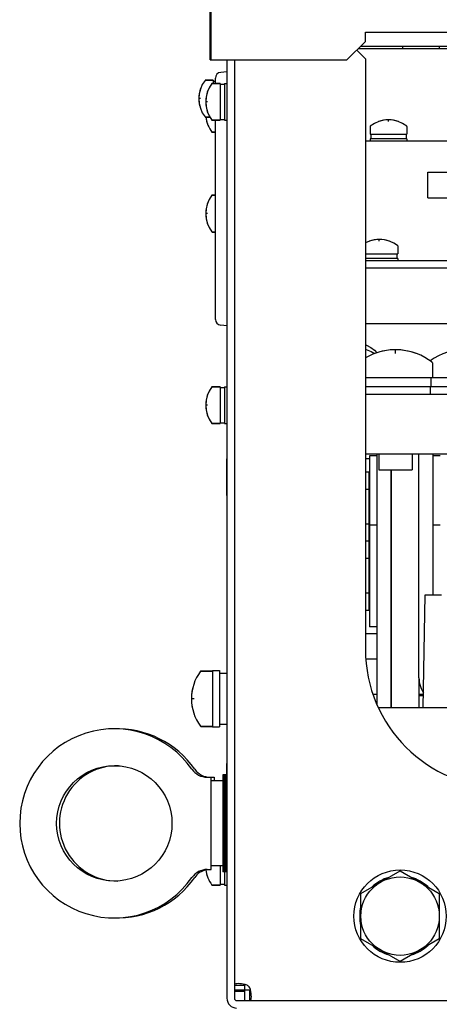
# Model space of a CAD drawing. Extents: x 28 to 410, y 34 to 287.
# Tile 2 of 32: x 56 to 68, y 73 to 99. Entities that reach past the tile are written whole.
import ezdxf

# ---------------------------------------------------------------- set-up
doc = ezdxf.new("R2010")
doc.units = 0
doc.header["$LTSCALE"] = 23.1
for name, color, linetype in [('ALL_AXIS', 7, 'CONTINUOUS'), ('ALL_CURVE', 7, 'CONTINUOUS'), ('ALL_FEATURES', 7, 'CONTINUOUS')]:
    doc.layers.add(name, color=color, linetype=linetype)

msp = doc.modelspace()

# ---------------------------------------------------------------- linework, layer by layer
at = {"layer": 'ALL_AXIS', "color": 7, "linetype": 'CONTINUOUS'}
for p, q in [((61.325, 98.255), (61.325, 99.818)), ((61.338, 99.721), (61.338, 98.255)), ((66.525, 98.63), (66.525, 98.555)), ((67.525, 98.63), (67.525, 98.555)), ((61.191, 97.705), (61.4, 97.705)), ((61.379, 97.618), (61.588, 97.618)), ((61.4, 97.705), (61.4, 97.618)), ((61.4, 97.68), (61.463, 97.68)), ((61.588, 97.618), (61.588, 96.618)), ((61.588, 97.593), (61.713, 97.593)), ((61.713, 97.618), (61.713, 96.618)), ((61.713, 97.618), (61.775, 97.618)), ((61.191, 96.705), (61.313, 96.705)), ((61.379, 96.618), (61.588, 96.618)), ((61.588, 96.643), (61.713, 96.643)), ((61.713, 96.618), (61.775, 96.618)), ((61.379, 96.293), (61.463, 96.293)), ((65.65, 96.452), (65.65, 96.243)), ((66.65, 96.452), (66.65, 96.243)), ((65.65, 96.243), (66.65, 96.243)), ((65.65, 96.118), (65.65, 96.055)), ((66.65, 96.118), (65.65, 96.118)), ((65.675, 96.243), (65.675, 96.118)), ((66.625, 96.243), (66.625, 96.118)), ((66.65, 96.118), (66.65, 96.055)), ((67.213, 94.518), (67.213, 95.218)), ((67.213, 95.218), (67.91, 95.218)), ((61.379, 94.593), (61.463, 94.593)), ((67.213, 94.518), (67.91, 94.518)), ((61.379, 93.593), (61.463, 93.593)), ((66.4, 93.215), (66.4, 93.005)), ((65.525, 93.005), (66.4, 93.005)), ((66.4, 92.88), (65.525, 92.88)), ((66.375, 93.005), (66.375, 92.88)), ((66.4, 92.88), (66.4, 92.818)), ((67.338, 90.055), (67.338, 89.655)), ((65.525, 89.655), (69.213, 89.655)), ((67.3, 89.655), (67.3, 89.405)), ((61.379, 89.405), (61.588, 89.405)), ((61.588, 89.405), (61.588, 88.405)), ((61.588, 89.38), (61.713, 89.38)), ((61.713, 89.405), (61.713, 88.405)), ((61.713, 89.405), (61.775, 89.405)), ((69.175, 89.405), (65.525, 89.405)), ((67.275, 89.405), (67.275, 89.205)), ((61.379, 88.405), (61.588, 88.405)), ((61.588, 88.43), (61.713, 88.43)), ((61.713, 88.405), (61.775, 88.405)), ((61.763, 87.455), (61.763, 86.455)), ((61.775, 87.455), (61.763, 87.455)), ((65.638, 87.53), (65.638, 82.905)), ((65.838, 87.53), (65.638, 87.53)), ((65.889, 87.58), (65.889, 87.155)), ((66.787, 87.58), (66.787, 87.155)), ((67.549, 87.53), (67.349, 87.53)), ((65.619, 87.094), (65.525, 87.094)), ((65.889, 87.155), (66.787, 87.155)), ((65.619, 86.882), (65.638, 86.882)), ((61.775, 86.455), (61.763, 86.455)), ((65.619, 86.624), (65.525, 86.624)), ((66.224, 86.605), (66.213, 86.605)), ((65.619, 85.686), (65.525, 85.686)), ((65.838, 85.655), (65.638, 85.655)), ((66.224, 85.706), (66.213, 85.706)), ((67.549, 85.655), (67.349, 85.655)), ((65.619, 85.428), (65.638, 85.428)), ((65.619, 85.219), (65.525, 85.219)), ((65.619, 85.007), (65.638, 85.007)), ((65.619, 84.749), (65.525, 84.749)), ((66.224, 84.73), (66.213, 84.73)), ((65.619, 83.811), (65.525, 83.811)), ((66.224, 83.831), (66.213, 83.831)), ((65.619, 83.553), (65.638, 83.553)), ((65.619, 83.342), (65.525, 83.342)), ((65.838, 82.714), (65.525, 82.714)), ((65.838, 82.905), (65.638, 82.905)), ((65.838, 82.028), (65.538, 82.028)), ((61.069, 81.705), (61.388, 81.705)), ((61.388, 81.718), (61.388, 80.193)), ((61.388, 81.718), (61.575, 81.718)), ((61.575, 81.718), (61.575, 80.193)), ((61.575, 81.643), (61.775, 81.643)), ((67.094, 81.03), (66.974, 81.03)), ((61.575, 80.268), (61.775, 80.268)), ((61.069, 80.205), (61.388, 80.205)), ((61.388, 80.193), (61.575, 80.193)), ((61.763, 79.205), (61.763, 78.893)), ((61.775, 79.205), (61.763, 79.205)), ((61.239, 78.83), (61.425, 78.83)), ((61.35, 76.33), (61.35, 78.83)), ((61.663, 78.73), (61.35, 78.73)), ((61.425, 78.83), (61.425, 78.73)), ((61.663, 78.893), (61.663, 76.268)), ((61.775, 78.893), (61.663, 78.893)), ((61.7, 78.893), (61.7, 76.268)), ((61.738, 78.893), (61.738, 76.268)), ((61.763, 78.08), (61.763, 77.08)), ((61.775, 78.08), (61.763, 78.08)), ((61.775, 77.08), (61.763, 77.08)), ((61.239, 76.33), (61.35, 76.33)), ((61.663, 76.43), (61.35, 76.43)), ((61.588, 76.43), (61.588, 75.905)), ((61.775, 76.268), (61.663, 76.268)), ((61.713, 76.268), (61.713, 75.905)), ((65.4, 75.681), (66.463, 76.295)), ((66.463, 76.295), (67.525, 75.681)), ((61.379, 75.905), (61.588, 75.905)), ((61.588, 75.93), (61.713, 75.93)), ((61.713, 75.905), (61.775, 75.905)), ((65.4, 74.454), (65.4, 75.681)), ((67.525, 75.681), (67.525, 74.454)), ((66.463, 73.841), (65.4, 74.454)), ((67.525, 74.454), (66.463, 73.841)), ((61.975, 73.068), (62.394, 73.068)), ((62.263, 72.78), (62.263, 73.199))]:
    msp.add_line(p, q, dxfattribs=at)
for points in [[(65.525, 90.539), (65.555, 90.529), (65.668, 90.47), (65.769, 90.394), (65.837, 90.323)], [(65.525, 90.414), (65.543, 90.41), (65.684, 90.354), (65.773, 90.301)]]:
    msp.add_lwpolyline(points, dxfattribs=at)
for centre, radius in [((58.725, 77.58), 1.562), ((66.463, 75.068), 1.25), ((66.463, 75.068), 1.062)]:
    msp.add_circle(centre, radius, dxfattribs=at)
for centre, radius, start, end in [((66.15, 95.818), 0.812, 52.4557, 127.5443), ((65.9, 92.58), 0.812, 52.4557, 117.5417), ((66.338, 88.78), 1.625, 52.2365, 120.007), ((68.213, 88.78), 1.625, 52.2365, 125.31), ((58.8, 77.58), 1.562, 88.5722, 270.5816), ((66.463, 75.068), 1.094, 106.2709, 133.7291), ((66.463, 75.068), 1.094, 46.2709, 73.7291), ((66.463, 75.068), 1.094, 166.2709, 193.7291), ((66.463, 75.068), 1.094, 226.2709, 253.7291), ((66.463, 75.068), 1.094, 286.2709, 313.7291)]:
    msp.add_arc(centre, radius, start, end, dxfattribs=at)
at = {"layer": 'ALL_AXIS', "color": 3, "linetype": 'CONTINUOUS'}
msp.add_arc((62.186, 72.991), 0.25, 33.8796, 56.1204, dxfattribs=at)
at = {"layer": 'ALL_CURVE', "color": 40, "linetype": 'CONTINUOUS'}
for p, q in [((61.061, 97.205), (61.013, 97.205)), ((61.248, 97.118), (61.2, 97.118)), ((66.15, 96.582), (66.15, 96.63)), ((61.248, 94.093), (61.2, 94.093)), ((65.9, 93.345), (65.9, 93.393)), ((66.338, 90.305), (66.338, 90.405)), ((61.248, 88.905), (61.2, 88.905)), ((60.89, 80.955), (60.813, 80.955))]:
    msp.add_line(p, q, dxfattribs=at)
for centre, radius, start, end in [((61.825, 97.205), 0.812, 160.2168, 199.7832), ((62.013, 97.118), 0.812, 160.2168, 199.7832), ((62.013, 96.793), 0.812, 186.1825, 199.7832), ((66.15, 95.818), 0.812, 70.2168, 109.7832), ((62.013, 94.093), 0.812, 160.2168, 199.7832), ((65.9, 92.58), 0.812, 70.2168, 109.7832), ((66.338, 88.78), 1.625, 69.7478, 110.2522), ((62.013, 88.905), 0.812, 160.2168, 199.7832), ((62.063, 80.955), 1.25, 159.8182, 200.1818), ((62.013, 76.405), 0.812, 185.5908, 199.7832)]:
    msp.add_arc(centre, radius, start, end, dxfattribs=at)
at = {"layer": 'ALL_FEATURES', "color": 7, "linetype": 'CONTINUOUS'}
for p, q in [((65.525, 98.755), (65.525, 99.005)), ((65.525, 99.005), (120.525, 99.005)), ((65.025, 98.255), (65.525, 98.755)), ((65.4, 98.63), (97.2, 98.63)), ((61.325, 98.255), (65.025, 98.255)), ((61.775, 98.255), (61.775, 72.843)), ((61.775, 97.93), (61.605, 97.915)), ((61.4, 97.705), (61.191, 97.705)), ((61.588, 97.618), (61.379, 97.618)), ((61.463, 97.618), (61.463, 97.76)), ((61.313, 96.705), (61.191, 96.705)), ((61.588, 96.618), (61.379, 96.618)), ((61.463, 91.226), (61.463, 96.618)), ((61.463, 96.293), (61.379, 96.293)), ((61.463, 94.593), (61.379, 94.593)), ((61.463, 93.593), (61.379, 93.593)), ((71.463, 92.618), (65.525, 92.618)), ((61.775, 91.055), (61.605, 91.07)), ((61.588, 89.405), (61.379, 89.405)), ((61.588, 88.405), (61.379, 88.405)), ((65.638, 87.455), (65.525, 87.455)), ((65.838, 87.58), (65.838, 80.804)), ((66.974, 81.525), (66.974, 87.58)), ((65.619, 87.094), (65.619, 83.342)), ((66.224, 87.155), (66.224, 80.705)), ((65.638, 86.882), (65.619, 86.882)), ((65.638, 85.428), (65.619, 85.428)), ((65.638, 85.007), (65.619, 85.007)), ((67.088, 80.705), (67.141, 83.768)), ((67.141, 83.768), (67.585, 83.768)), ((65.638, 83.553), (65.619, 83.553)), ((61.388, 81.705), (61.069, 81.705)), ((65.731, 81.08), (65.838, 81.08)), ((66.974, 81.08), (67.094, 81.08)), ((65.821, 80.843), (65.838, 80.843)), ((61.388, 80.205), (61.069, 80.205)), ((61.588, 75.905), (61.379, 75.905)), ((61.975, 73.199), (62.263, 73.199)), ((62.394, 72.78), (62.394, 73.068))]:
    msp.add_line(p, q, dxfattribs=at)
at = {"layer": 'ALL_FEATURES', "color": 3, "linetype": 'CONTINUOUS'}
for p, q in [((65.525, 98.28), (65.288, 98.518)), ((97.2, 98.555), (65.325, 98.555)), ((61.975, 98.255), (61.975, 72.843)), ((65.525, 98.28), (65.525, 82.293)), ((69.088, 96.055), (65.525, 96.055)), ((65.525, 92.818), (71.463, 92.818)), ((65.525, 91.118), (70.996, 91.118)), ((65.525, 89.205), (120.525, 89.205)), ((70.034, 87.58), (65.525, 87.58)), ((67.349, 87.58), (67.349, 83.768)), ((66.213, 87.155), (66.213, 80.705)), ((66.974, 81.525), (66.974, 80.705)), ((120.169, 80.705), (65.881, 80.705)), ((61.975, 73.037), (62.263, 73.037)), ((62.038, 72.78), (124.013, 72.78))]:
    msp.add_line(p, q, dxfattribs=at)
for points in [[(62.078, 73.241), (62.042, 73.239), (62.013, 73.235), (61.992, 73.226), (61.979, 73.214), (61.975, 73.199)], [(62.325, 73.199), (62.272, 73.214), (62.218, 73.226), (62.167, 73.235), (62.12, 73.239), (62.078, 73.241)], [(62.436, 72.883), (62.434, 72.925), (62.43, 72.972), (62.421, 73.023), (62.409, 73.077), (62.394, 73.13)], [(62.394, 72.78), (62.409, 72.784), (62.421, 72.797), (62.43, 72.818), (62.434, 72.847), (62.436, 72.883)]]:
    msp.add_lwpolyline(points, dxfattribs=at)
at = {"layer": 'ALL_FEATURES', "color": 7, "linetype": 'CONTINUOUS'}
for points in [[(62.264, 73.216), (62.263, 73.211), (62.263, 73.199)], [(62.394, 73.068), (62.406, 73.068), (62.411, 73.069)]]:
    msp.add_lwpolyline(points, dxfattribs=at)
for centre, radius, start, end in [((61.619, 97.76), 0.156, 95, 180.0004), ((61.825, 97.205), 0.812, 142.4557, 217.5443), ((61.191, 97.693), 0.0125, 90, 142.4557), ((62.013, 97.118), 0.812, 142.4557, 217.5443), ((61.379, 97.605), 0.0125, 90, 142.4557), ((61.191, 96.718), 0.0125, 217.5443, 270), ((62.013, 96.793), 0.812, 186.188, 217.5443), ((61.379, 96.63), 0.0125, 217.5443, 270), ((61.379, 96.305), 0.0125, 217.5443, 270), ((65.663, 96.452), 0.0125, 127.5443, 180), ((66.638, 96.452), 0.0125, 0, 52.4557), ((62.013, 94.093), 0.812, 142.4557, 217.5443), ((61.379, 94.58), 0.0125, 90, 142.4557), ((61.379, 93.605), 0.0125, 217.5443, 270), ((66.388, 93.215), 0.0125, 0, 52.4557), ((61.619, 91.226), 0.156, 180.0006, 265), ((67.325, 90.055), 0.0125, 0, 52.2365), ((62.013, 88.905), 0.812, 142.4557, 217.5443), ((61.379, 89.393), 0.0125, 90, 142.4557), ((61.379, 88.418), 0.0125, 217.5443, 270), ((62.063, 80.955), 1.25, 143.4189, 216.5811), ((61.069, 81.693), 0.0125, 90, 143.4189), ((67.724, 81.525), 0.75, 180, 212.9629), ((58.725, 77.58), 2.562, 34.8499, 325.1501), ((58.8, 77.58), 2.562, 34.8499, 92.1061), ((61.069, 80.218), 0.0125, 216.5811, 270), ((61.239, 79.33), 0.5, 214.8497, 270.0003), ((61.314, 79.33), 0.5, 214.8497, 270.0003), ((61.239, 75.83), 0.5, 89.9999, 145.1502), ((61.314, 75.83), 0.5, 102.4349, 145.1502), ((62.013, 76.405), 0.812, 185.5867, 217.5443), ((58.8, 77.58), 2.562, 267.8939, 325.1501), ((61.379, 75.918), 0.0125, 217.5443, 270), ((62.038, 72.843), 0.263, 180, 270)]:
    msp.add_arc(centre, radius, start, end, dxfattribs=at)
at = {"layer": 'ALL_FEATURES', "color": 3, "linetype": 'CONTINUOUS'}
for centre, radius in [((69.275, 82.293), 3.75), ((62.038, 72.843), 0.0625)]:
    msp.add_arc(centre, radius, 180, 270, dxfattribs=at)

doc.saveas('drawing.dxf')
